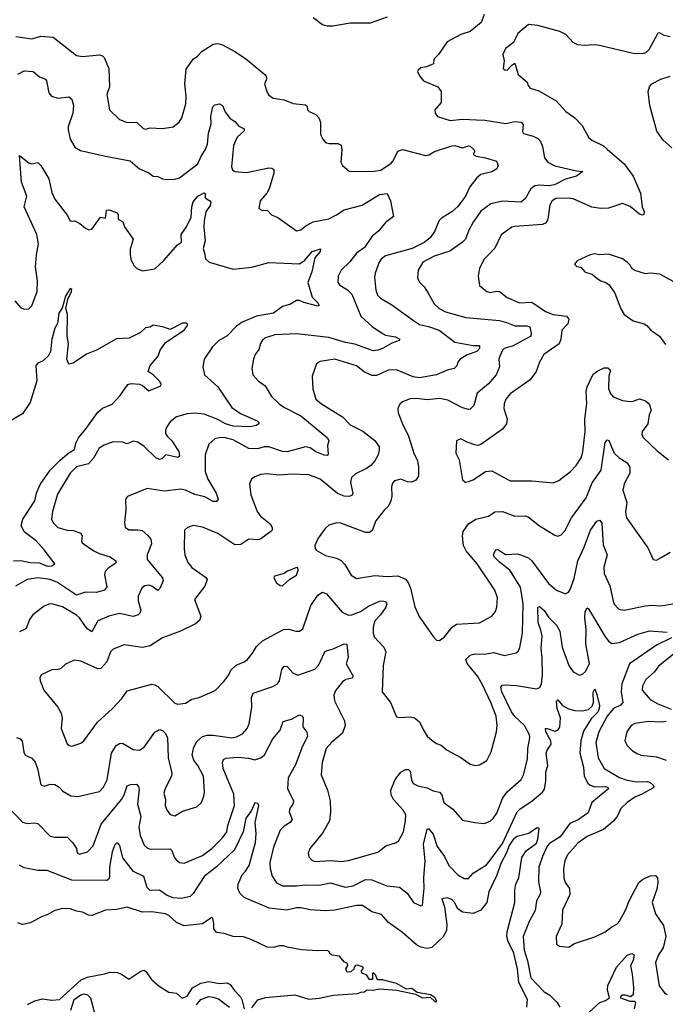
# Model space of a CAD drawing. Extents: x 2056909 to 2160450, y 827444 to 1016825.
# Tile 131 of 256: x 2125437 to 2129633, y 854084 to 860482. Entities that reach past the tile are written whole.
import ezdxf

# ---------------------------------------------------------------- set-up
doc = ezdxf.new("R2010")
doc.units = 0

msp = doc.modelspace()

# ---------------------------------------------------------------- linework, layer by layer
at = {"layer": '0CON10XD'}
for points in [[(2127825, 860497.3), (2127715, 860460), (2127585, 860458.5), (2127471.4, 860438.6), (2127435, 860440), (2127405, 860448.8), (2127345, 860493.3)], [(2128455.4, 860515), (2128435.9, 860464.1), (2128365, 860405.6), (2128303.8, 860386.2), (2128215, 860338.6), (2128158, 860255), (2128128.8, 860225), (2128125.9, 860194.1), (2128080, 860175), (2128045, 860168), (2128026.1, 860153.9), (2128023.3, 860145), (2128035, 860117.5), (2128062.5, 860085), (2128155, 860046), (2128176.2, 860015), (2128177.3, 859942.7), (2128136, 859895), (2128138, 859875), (2128152.7, 859852.7), (2128235, 859826.5), (2128315, 859834.6), (2128405, 859830.7), (2128459.5, 859829.5), (2128597.6, 859807.6), (2128655, 859819.4), (2128696.7, 859815), (2128710.3, 859800.3), (2128705.8, 859755), (2128712, 859742), (2128775.3, 859725.3), (2128805, 859710), (2128819.5, 859695), (2128835, 859656.7), (2128847.9, 859585), (2128868.6, 859555), (2128915, 859531.2), (2129055, 859498.9), (2129097.5, 859495), (2129055.3, 859464.7), (2128984.4, 859445.6), (2128912.1, 859407.9), (2128875, 859401.6), (2128815, 859407.4), (2128785, 859402.9), (2128758.1, 859381.9), (2128721.4, 859318.6), (2128695, 859295.6), (2128575, 859301.6), (2128498.9, 859285), (2128435, 859237.1), (2128383.7, 859166.3), (2128355.6, 859115), (2128334.6, 859055.4), (2128315.7, 859035), (2128232.2, 858977.8), (2128131.2, 858945), (2128056.2, 858905), (2128027.5, 858855), (2128022.9, 858805), (2128035, 858776.2), (2128065.8, 858745), (2128092.5, 858705), (2128130, 858635), (2128164.2, 858604.2), (2128205, 858583.1), (2128336.8, 858546.8), (2128556.1, 858526.1), (2128602, 858515), (2128655, 858492), (2128732.7, 858492.7), (2128751.9, 858485), (2128762.2, 858445), (2128760, 858425), (2128645, 858362.8), (2128585.3, 858344.7), (2128574.5, 858335), (2128556.9, 858295), (2128551.9, 858275), (2128554.4, 858225), (2128533.6, 858175), (2128485, 858114.6), (2128410, 858055), (2128387.8, 857975), (2128365, 857951.2), (2128355, 857948), (2128315, 857960.4), (2128219.5, 858009.5), (2128165, 858019.1), (2128085, 858010.5), (2128015, 858020.5), (2127975, 858018.9), (2127925, 857998), (2127907.1, 857982.9), (2127894, 857955), (2127897.7, 857927.7), (2127924.2, 857855), (2127963.5, 857775), (2127998.5, 857665), (2128021.8, 857615), (2128030, 857575), (2128030, 857515), (2128011.3, 857488.7), (2127985, 857475.6), (2127958.1, 857478.1), (2127915, 857495.7), (2127873.3, 857485), (2127860.5, 857469.5), (2127854.1, 857445.9), (2127856, 857385), (2127850, 857355), (2127830.7, 857319.3), (2127805.5, 857294.5), (2127750.8, 857225), (2127726.8, 857163.2), (2127711.2, 857148.8), (2127685, 857150), (2127525, 857210.8), (2127495, 857212), (2127445, 857196), (2127421.2, 857175), (2127377.3, 857112.7), (2127356, 857065), (2127356.2, 857045), (2127364.2, 857034.2), (2127425, 857000.6), (2127495, 856981.8), (2127526.5, 856966.5), (2127550.8, 856940.8), (2127591.9, 856871.9), (2127625, 856850), (2127745, 856870.9), (2127825, 856863.1), (2127895, 856867.8), (2127945, 856846.9), (2127962.5, 856825), (2127978, 856788), (2128005, 856666.7), (2128033.2, 856603.2), (2128123.9, 856473.9), (2128145, 856450), (2128165, 856447.5), (2128195, 856470), (2128246.8, 856533.2), (2128275, 856554.2), (2128425, 856563.3), (2128506.2, 856605), (2128530, 856635), (2128539.2, 856665), (2128541.4, 856725), (2128525.6, 856775), (2128410.3, 856945), (2128339.2, 857029.2), (2128322.5, 857065), (2128316, 857125), (2128319.6, 857155), (2128355, 857205.5), (2128402, 857235), (2128484.6, 857255.4), (2128525, 857284.4), (2128575, 857286.7), (2128655, 857256.5), (2128725, 857256.7), (2128741.7, 857251.7), (2128815, 857192.5), (2128915, 857131.2), (2128933.9, 857126.1), (2128955.6, 857134.4), (2128979.8, 857160.2), (2129024.2, 857245), (2129118.2, 857375), (2129158.3, 857471.7), (2129216.8, 857555), (2129242.7, 857735), (2129255, 857752.5), (2129267.1, 857747.1), (2129300.6, 857665), (2129334.1, 857634.1), (2129385, 857601.4), (2129403.6, 857573.6), (2129402.7, 857535), (2129366.8, 857465), (2129356.4, 857425), (2129382.9, 857345), (2129374.5, 857284.5), (2129380, 857245), (2129518.7, 857048.7), (2129553.6, 856973.6), (2129575, 856970), (2129611.4, 856988.6), (2129665, 857022)], [(2129665, 860370), (2129625, 860380), (2129596.4, 860396.4), (2129585, 860393.3), (2129526.7, 860285), (2129505, 860266.7), (2129485, 860260), (2129425, 860262), (2129205, 860313.6), (2129171.1, 860318.9), (2129105, 860313.8), (2129065, 860318.2), (2129034.1, 860334.1), (2128985.6, 860385), (2128947.5, 860405), (2128805.6, 860444.4), (2128745, 860451.4), (2128675, 860392.5), (2128647.1, 860332.9), (2128594, 860295), (2128576.7, 860255), (2128586.2, 860215), (2128578.6, 860165), (2128586.7, 860155), (2128606.1, 860153.9), (2128635, 860186.7), (2128655, 860200), (2128676.2, 860125), (2128736.2, 860075), (2128741.2, 860055), (2128755, 860036.7), (2128810.3, 860020.3), (2128924, 859955), (2128986, 859885), (2129045, 859844), (2129093.8, 859795), (2129135.8, 859715), (2129155, 859699.4), (2129231.1, 859661.1), (2129255, 859640.8), (2129365.5, 859545.5), (2129424.2, 859465), (2129471.1, 859355), (2129482.2, 859265), (2129495.7, 859235), (2129493.3, 859215), (2129485, 859211.9), (2129465, 859218.1), (2129405, 859267.3), (2129355, 859286.4), (2129265, 859257.5), (2129215, 859255.3), (2129155, 859264.1), (2129035, 859316.8), (2129005, 859321.8), (2128920.6, 859319.4), (2128897.5, 859305), (2128883.4, 859276.6), (2128870.4, 859185), (2128858.6, 859161.4), (2128835, 859150.9), (2128655, 859138.9), (2128635, 859132.9), (2128567.2, 859082.8), (2128525, 858998), (2128479.6, 858950.4), (2128455.8, 858925), (2128425, 858866.7), (2128415.9, 858814.1), (2128426.2, 858755), (2128474, 858715), (2128495, 858708.1), (2128535, 858717.5), (2128555, 858715.6), (2128606.3, 858676.3), (2128685, 858640.9), (2128766.3, 858646.3), (2128855, 858585.4), (2128905.3, 858565.3), (2128990, 858555), (2129005.6, 858535), (2129000.6, 858505), (2128960.6, 858465), (2128954.2, 858405), (2128944, 858375), (2128844.2, 858305), (2128815, 858256.7), (2128792.9, 858195), (2128755, 858140.8), (2128625, 858050), (2128597.1, 858015), (2128585.7, 857985), (2128584.2, 857955.8), (2128605.6, 857885.6), (2128600.6, 857855), (2128575, 857820), (2128435, 857720.8), (2128415, 857715.7), (2128395, 857719.2), (2128345, 857736), (2128305, 857757.5), (2128276.7, 857745), (2128272, 857665), (2128292.3, 857622.3), (2128315, 857492.5), (2128335, 857477.5), (2128355, 857480), (2128385, 857491.2), (2128465, 857545.8), (2128505, 857550.8), (2128625, 857484.3), (2128765, 857484.4), (2128905, 857473.1)], [(2125412.1, 860372.1), (2125515, 860357.5), (2125575, 860375.5), (2125655, 860367.8), (2125805, 860249.2), (2125845, 860242.5), (2125955, 860252.5), (2125975, 860246), (2125985.5, 860235.5), (2126016, 860165), (2126021.2, 860045), (2126004, 859995), (2126020, 859895), (2126085, 859832.5), (2126134.2, 859814.2), (2126195.8, 859815.8), (2126240, 859775), (2126255, 859770), (2126285, 859780), (2126365, 859773.8), (2126435, 859786), (2126474, 859815), (2126490, 859845), (2126516.1, 859935), (2126519.7, 859985), (2126510.9, 860065), (2126518.9, 860161.1), (2126563.8, 860225), (2126593.3, 860245), (2126622.7, 860277.3), (2126695, 860323.3), (2126725, 860326.2), (2126755, 860318.8), (2126835, 860274.3), (2126905, 860230), (2127030, 860125), (2127038, 860115), (2127040, 860095), (2127028, 860065), (2127041.9, 860021.9), (2127053.1, 859993.1), (2127085, 859972.5), (2127155, 859960), (2127215, 859938), (2127295, 859927.5), (2127305, 859920), (2127307.5, 859895), (2127317.5, 859885), (2127362.5, 859865), (2127380, 859845), (2127392.5, 859815), (2127392.5, 859735), (2127407.5, 859705), (2127424.2, 859684.2), (2127445, 859676.7), (2127505, 859676.7), (2127526.4, 859666.4), (2127531.2, 859635), (2127524.2, 859555), (2127534.5, 859534.5), (2127577.7, 859497.7), (2127724.6, 859494.6), (2127785, 859503.9), (2127850.9, 859549.1), (2127864.7, 859565.3), (2127895, 859628), (2127925, 859638.9), (2128075, 859598.6), (2128096.6, 859603.4), (2128132.5, 859625), (2128245, 859662.5), (2128265, 859664), (2128315, 859650), (2128355, 859661.2), (2128365, 859658.8), (2128390, 859635), (2128392.5, 859625), (2128383.3, 859605), (2128403.3, 859595), (2128465, 859584.2), (2128535, 859562.5), (2128546.5, 859535), (2128537.9, 859512.1), (2128505, 859493.1), (2128433.3, 859475), (2128408, 859455), (2128363.4, 859396.6), (2128334, 859335), (2128285, 859268.8), (2128245, 859232.5), (2128178.6, 859191.4), (2128163.9, 859176.1), (2128132.5, 859105), (2128105.5, 859065), (2128065, 859034.7), (2127988.1, 858995), (2127815, 858946.2), (2127786.9, 858925), (2127773.5, 858905), (2127747.8, 858835), (2127743.6, 858806.4), (2127751.9, 858725), (2127762.1, 858692.1), (2127781.7, 858671.7), (2127855, 858628.5), (2127997.4, 858527.4), (2128035, 858500.9), (2128095, 858488.4), (2128162.5, 858465), (2128265, 858386.5), (2128385, 858364.6), (2128426.2, 858365), (2128424.5, 858345), (2128407.3, 858325), (2128345, 858304.6), (2128299.2, 858275), (2128284.3, 858255.7), (2128277.6, 858232.4), (2128260, 858215), (2128215, 858204.2), (2128145, 858173.1), (2128035, 858154.5), (2127995, 858161.8), (2127885, 858207.2), (2127835, 858203.4), (2127755, 858170), (2127725, 858170), (2127675, 858193.5), (2127625, 858232.2), (2127485, 858276.2), (2127390.3, 858259.7), (2127366.2, 858245), (2127337.5, 858165), (2127342.7, 858082.7), (2127362, 858015), (2127398, 857985), (2127535, 857900), (2127585, 857848.9), (2127668.1, 857808.1), (2127745, 857747.1), (2127772.9, 857705), (2127774.3, 857685), (2127765.8, 857655), (2127745.4, 857614.6), (2127720, 857585), (2127690.8, 857565), (2127618.4, 857531.6), (2127594.1, 857505.9), (2127587.3, 857475), (2127603.1, 857405), (2127595, 857390.8), (2127577.1, 857382.9), (2127545, 857386.1), (2127502.4, 857402.4), (2127388.8, 857495), (2127315, 857523.3), (2127205, 857528.2), (2127125, 857522.5), (2127041.7, 857531.7)], [(2125425, 860127.5), (2125465, 860150), (2125525, 860144), (2125565, 860111.2), (2125603.3, 860095), (2125611.2, 860085), (2125626.1, 860006.1), (2125642.5, 859985), (2125685, 859971.9), (2125755, 859980), (2125774.7, 859964.7), (2125785.4, 859925), (2125780.9, 859875), (2125751.9, 859785), (2125750.6, 859765), (2125765.6, 859705), (2125795, 859652.5), (2125831.5, 859631.5), (2125995, 859594.6), (2126155, 859564.4), (2126215, 859511.8), (2126275.5, 859485.5), (2126305, 859464.3), (2126335, 859461.9), (2126365, 859447.1), (2126393.4, 859443.4), (2126445, 859444.4), (2126475, 859453.1), (2126595, 859545.8), (2126615.9, 859594.1), (2126645, 859638.8), (2126656.7, 859673.3), (2126663.8, 859745), (2126680.5, 859805), (2126678.1, 859855), (2126691.2, 859915), (2126705, 859928.8), (2126735, 859934.2), (2126754.4, 859924.4), (2126772.1, 859882.1), (2126801.8, 859841.8), (2126835, 859819.5), (2126860, 859790), (2126895, 859773.3), (2126895, 859760), (2126851.2, 859718.8), (2126827.1, 859665), (2126814.4, 859525), (2126820.8, 859505), (2126834.5, 859494.5), (2126910.6, 859489.4), (2127055, 859518.8), (2127075, 859516.4), (2127087.5, 859507.5), (2127089.4, 859485), (2127057.6, 859382.4), (2127044, 859355), (2126998.8, 859305), (2126990, 859255), (2127015, 859242.5), (2127045, 859243.3), (2127074.2, 859214.2), (2127115, 859196), (2127235, 859110), (2127265, 859116), (2127297.5, 859142.5), (2127345, 859169.2), (2127445, 859188.6), (2127496.9, 859213.1), (2127545, 859245.4), (2127663.6, 859276.4), (2127775, 859345.7), (2127825, 859351.9), (2127847.6, 859305), (2127867.1, 859202.9), (2127815, 859163.1), (2127770.5, 859109.5), (2127728.2, 859075), (2127678.1, 859001.9), (2127625, 858964.7), (2127581.7, 858908.3), (2127525.7, 858855), (2127507.8, 858815), (2127505.6, 858775), (2127516.6, 858756.6), (2127567.2, 858727.2), (2127595, 858698), (2127655, 858554.4), (2127727.4, 858487.4), (2127795, 858441.9), (2127815, 858432.1), (2127880.5, 858420.5), (2127907.5, 858405), (2127903, 858397), (2127855, 858380), (2127795, 858344.6), (2127765, 858333.6), (2127735, 858330.9), (2127615, 858373.6), (2127555, 858383.1), (2127445.7, 858415.7), (2127235, 858439.4), (2127095, 858432.9), (2127035.4, 858414.6), (2127015, 858400), (2127001.7, 858378.3), (2126990.7, 858339.3), (2126967.5, 858305), (2126955.8, 858275), (2126946, 858215), (2126951.2, 858175), (2126985.7, 858135.7), (2127033.2, 858103.2), (2127072.4, 858032.4), (2127123.3, 857985), (2127153.2, 857963.2), (2127265, 857906.5), (2127436.9, 857765), (2127445.6, 857745), (2127436.9, 857715), (2127442.5, 857657.5), (2127435, 857650.8), (2127415, 857652.1), (2127362.6, 857672.6), (2127325, 857699.1), (2127295, 857706.4), (2127175, 857673.3), (2127145, 857676.5), (2127057.1, 857707.1), (2127025, 857706.5), (2126983.2, 857693.2), (2126925, 857695.3), (2126825, 857752.4), (2126775.4, 857764.6), (2126743.8, 857766.2), (2126705, 857758.6), (2126667, 857723), (2126641.9, 857655), (2126641.5, 857545), (2126659.5, 857495), (2126714.4, 857405), (2126725.8, 857365), (2126715, 857350), (2126695, 857350.6), (2126640.1, 857380.1), (2126575, 857396.4), (2126515, 857424.6), (2126485, 857430.4), (2126377.9, 857417.9), (2126264.5, 857435.5), (2126137.7, 857382.3), (2126124, 857365), (2126125.8, 857295.8), (2126118.6, 857215), (2126123, 857183), (2126145.7, 857165.7), (2126205, 857167.8), (2126232.4, 857162.4), (2126270.5, 857130.5)], [(2129675, 859648.9), (2129619.1, 859699.2), (2129577.3, 859757.3), (2129532.5, 859925), (2129520.8, 860015), (2129530, 860045), (2129545.3, 860064.7), (2129603.8, 860096.2), (2129665.4, 860114.6)], [(2125405, 858653.8), (2125442.1, 858612.1), (2125465, 858600), (2125495, 858603.8), (2125515, 858622.5), (2125550, 858715), (2125552.9, 858785), (2125539.4, 858875), (2125545.5, 858954.5), (2125559.2, 859025), (2125547.3, 859085), (2125465.6, 859265), (2125483.8, 859335), (2125449.1, 859425), (2125435, 859600), (2125495, 859550.8), (2125515, 859545.8), (2125555, 859553.3), (2125573.3, 859535), (2125625, 859448), (2125645, 859358.8), (2125665, 859315.8), (2125748.3, 859208.3), (2125765, 859173.3), (2125795, 859174), (2125827.6, 859157.6), (2125865, 859126), (2125886.4, 859116.4), (2125905, 859120), (2125962, 859198), (2125995, 859192.5), (2126000, 859245), (2126015, 859247.1), (2126065, 859228.8), (2126075.8, 859215), (2126076.7, 859185), (2126107.3, 859167.3), (2126118.8, 859135), (2126173.8, 859055), (2126155, 858990), (2126154.3, 858955), (2126160, 858925), (2126179.2, 858885), (2126198.8, 858865), (2126235, 858849.2), (2126315, 858863.8), (2126372.7, 858917.3), (2126462, 859018), (2126487.5, 859035), (2126485.4, 859085), (2126521.3, 859135), (2126550.8, 859199.2), (2126554.6, 859264.6), (2126565, 859297.5), (2126595, 859334.3), (2126635, 859357.5), (2126641.7, 859351.7), (2126642.5, 859325), (2126673.3, 859305), (2126678.1, 859295), (2126674.3, 859275), (2126646.5, 859233.5), (2126635.5, 859175), (2126633.5, 859135), (2126642.9, 859045), (2126629.2, 858995), (2126639.2, 858955), (2126645, 858927.5), (2126667.5, 858905), (2126825, 858861.4), (2126946.6, 858873.4), (2127055, 858904.4), (2127255, 858895.4), (2127290.3, 858919.7), (2127338.5, 858975), (2127391.7, 858991.7), (2127390, 858975), (2127356.1, 858933.9), (2127335, 858842.5), (2127309.4, 858775), (2127338.3, 858678.3), (2127373.3, 858645), (2127382.5, 858625), (2127375, 858621.2), (2127283.2, 858643.2), (2127255, 858656), (2127235, 858656.2), (2127197.3, 858632.7), (2127145, 858618), (2127085.6, 858574.4), (2126975, 858556.2), (2126882.9, 858517.1), (2126845, 858490), (2126785, 858428.2), (2126728.9, 858395), (2126688.9, 858355), (2126635, 858276), (2126626.9, 858225), (2126637.1, 858175), (2126725, 858096.9), (2126815, 857961.4), (2126871.7, 857921.7), (2126979.2, 857875), (2126990, 857865), (2126990, 857855), (2126973.8, 857845), (2126935, 857836.4), (2126825, 857840.6), (2126775, 857855.2), (2126725, 857883), (2126635, 857918.2), (2126575, 857925.5), (2126525, 857921.5), (2126455, 857901.4), (2126415, 857867.5), (2126393.1, 857835), (2126384.3, 857815), (2126385, 857792.5), (2126394.2, 857775), (2126424.6, 857744.6), (2126471.8, 857675), (2126475.6, 857645), (2126465, 857636), (2126386, 857654), (2126361.4, 857628.6), (2126345, 857624.4), (2126321.9, 857635), (2126245, 857707.3), (2126205, 857735.4), (2126175, 857741.9), (2126135.5, 857724.5), (2126104.3, 857735.7), (2126045, 857738.9), (2125985, 857717.8), (2125953.5, 857696.5), (2125916.9, 857633.1), (2125884.2, 857595.8), (2125805, 857575.3), (2125764, 857536), (2125682.3, 857397.7), (2125648.8, 857285), (2125642.9, 857235), (2125655, 857211.2), (2125685, 857181.4), (2125745, 857165.6), (2125785, 857163.1), (2125835, 857145.8), (2125841.9, 857125), (2125838.1, 857095), (2125842.4, 857082.4), (2125919.3, 857029.3), (2125952.4, 857012.4), (2126025, 856992.3), (2126062.5, 856965), (2126062.9, 856955), (2126054.4, 856945), (2126012.5, 856917.5), (2125991.8, 856895), (2125987.9, 856875), (2126003.6, 856796.4), (2125987.1, 856775), (2125935, 856760), (2125865, 856761.5), (2125805, 856742.5), (2125683.3, 856825), (2125635, 856844.7), (2125555, 856854), (2125485.8, 856844.2), (2125409.4, 856800.6)], [(2129685, 858781.2), (2129597.3, 858827.3), (2129535, 858834), (2129505, 858831.2), (2129435, 858852), (2129416.2, 858865), (2129405, 858886.7), (2129385, 858906.7), (2129355, 858926.7), (2129265, 858957.5), (2129206.1, 858953.9), (2129175, 858960), (2129145.9, 858954.1), (2129060, 858915), (2129043, 858893), (2129058.3, 858878.3), (2129085, 858872.5), (2129111.7, 858841.7), (2129158.3, 858828.3), (2129189.5, 858799.5), (2129215, 858783.8), (2129247.5, 858775), (2129268.3, 858758.3), (2129306, 858705), (2129343.2, 858603.2), (2129365, 858566.2), (2129424.1, 858524.1), (2129495, 858506.2), (2129512.5, 858495), (2129540, 858465), (2129595.9, 858425.9), (2129635, 858370)], [(2125395.4, 856965.4), (2125445, 856968.5), (2125504.7, 856954.7), (2125565, 856952.8), (2125615, 856929.7), (2125645, 856932.5), (2125664, 856945), (2125596.5, 857036.5), (2125543.3, 857095), (2125465, 857154.4), (2125447.1, 857195), (2125456.2, 857235), (2125534.2, 857355), (2125544.8, 857405.2), (2125568.9, 857461.1), (2125635, 857554), (2125699.6, 857620.4), (2125755, 857666.2), (2125791.9, 857688.1), (2125803.2, 857735), (2125817.8, 857765), (2125868.8, 857825), (2125945, 857931.9), (2125975, 857957.5), (2126037.3, 857982.7), (2126090.6, 858039.4), (2126138.9, 858111.1), (2126162.1, 858117.9), (2126215, 858112.7), (2126234.1, 858104.1), (2126275, 858070), (2126355, 858103.3), (2126355.8, 858115), (2126345, 858132), (2126304.3, 858174.3), (2126272.5, 858195), (2126283.8, 858235), (2126336.2, 858295), (2126350, 858335), (2126384.2, 858385), (2126505, 858464.6), (2126527.9, 858495), (2126526.7, 858505), (2126519.2, 858509.2), (2126495, 858508.9), (2126415, 858469.5), (2126373.9, 858483.9), (2126305, 858497.5), (2126285, 858483.8), (2126255, 858480), (2126221.4, 858448.6), (2126147.3, 858412.7), (2126065, 858408.8), (2125935, 858334.2), (2125871.7, 858308.3), (2125785, 858250.8), (2125755, 858243.3), (2125742.9, 858275), (2125753.3, 858375), (2125745.4, 858425), (2125747.1, 858565), (2125735.6, 858605), (2125750, 858665), (2125774.3, 858715), (2125775, 858727.5), (2125765, 858736), (2125735, 858685.8), (2125713, 858607), (2125691.6, 858575), (2125682.7, 858507.3), (2125665, 858476.2), (2125644.7, 858405.3), (2125636.8, 858325), (2125620.8, 858295), (2125585, 858263.1), (2125555, 858250), (2125542.5, 858235), (2125547.5, 858135), (2125505, 857994), (2125455, 857920.8), (2125369.7, 857870.3)], [(2128905, 857473.1), (2128942.1, 857487.9), (2129016, 857545), (2129054.6, 857585.4), (2129086.2, 857633.8), (2129096.9, 857673.1), (2129111.8, 857805), (2129110.9, 857885), (2129122.9, 857987.1), (2129118.9, 858065), (2129124.8, 858095), (2129165, 858177.3), (2129195, 858200), (2129235, 858218.8), (2129258.8, 858218.8), (2129276, 858205), (2129265.4, 858164.6), (2129263.1, 858085), (2129274.5, 858055), (2129295, 858031.5), (2129355, 858007.5), (2129405, 857999.6), (2129425, 858001.8), (2129465, 858018.9), (2129505, 858004), (2129528.1, 857985), (2129540.4, 857945), (2129528.6, 857915), (2129520, 857855), (2129483.8, 857805), (2129480, 857785), (2129491.2, 857765), (2129580.5, 857680.5), (2129655, 857622.5)], [(2127041.7, 857531.7), (2127005, 857527.1), (2126965, 857512), (2126944.4, 857495.6), (2126930, 857465), (2126938.1, 857395), (2126980, 857285), (2127002.9, 857255), (2127064.2, 857205), (2127077.7, 857182.3), (2127078, 857165), (2127070, 857155), (2127005, 857108.1), (2126985, 857101.8), (2126925, 857107.1), (2126875, 857072.5), (2126835, 857069.4), (2126725, 857142.7), (2126625, 857183.1), (2126565, 857194.2), (2126528, 857182), (2126508.8, 857165), (2126505.8, 857044.2), (2126510.6, 857005), (2126528.6, 856955), (2126555, 856921.4), (2126645, 856860), (2126655.8, 856845), (2126640.2, 856799.8), (2126572.5, 856715), (2126614.2, 856605), (2126605, 856576.7), (2126580, 856555), (2126482.6, 856507.4), (2126365, 856464.3), (2126285, 856412), (2126235, 856402.5), (2126115, 856419.2), (2126045, 856391.4), (2126027, 856373), (2126002.1, 856307.9), (2125965, 856266.7), (2125943.8, 856263.8), (2125835, 856312.9), (2125790.5, 856319.5), (2125735, 856293.8), (2125703.3, 856265), (2125685, 856258.6), (2125645, 856257.5), (2125576.7, 856225), (2125568, 856205), (2125568.8, 856185), (2125593.8, 856125), (2125684.2, 856015), (2125707.1, 855975), (2125713.1, 855945), (2125705.8, 855875), (2125745, 855776.7), (2125757.5, 855765), (2125775, 855761.2), (2125835, 855780), (2125852.5, 855795), (2125942.6, 855917.4), (2126040.8, 856005), (2126100.2, 856069.8), (2126135, 856120), (2126295, 856163.8), (2126315, 856160), (2126335, 856149.2), (2126445, 856040.8), (2126465, 856032.9), (2126515, 856040.8), (2126555, 856067.1), (2126603.2, 856076.8), (2126706.8, 856123.2), (2126765, 856183.8), (2126795.8, 856225), (2126810, 856255), (2126843.4, 856286.6), (2126895, 856308), (2126918, 856325), (2126950.6, 856365), (2126975, 856408), (2127014.6, 856445.4), (2127150.6, 856519.4), (2127185, 856521.5), (2127232.3, 856507.7), (2127255, 856508.1), (2127276.8, 856523.2), (2127329.6, 856675), (2127375, 856741.4), (2127405, 856760.8), (2127430.9, 856750.9), (2127532.6, 856632.6), (2127575, 856612.2), (2127595, 856613.6), (2127652.5, 856635), (2127705, 856670.4), (2127775, 856702.7), (2127795, 856706.2), (2127815, 856701.4), (2127822.5, 856685), (2127816.4, 856665), (2127782.3, 856615), (2127745.4, 856575), (2127733.6, 856533.6), (2127733.3, 856495), (2127741.7, 856471.7), (2127803.8, 856403.8), (2127816.9, 856375), (2127799.5, 856285), (2127793.8, 856113.8), (2127848, 856045), (2127885, 855952.5), (2127905, 855946.2), (2127975, 855952), (2128002.5, 855945), (2128035, 855918.8), (2128058.3, 855868.3), (2128085.7, 855825.7), (2128117, 855797), (2128145, 855778), (2128176.6, 855766.6), (2128215, 855734), (2128305, 855688), (2128364.4, 855644.4), (2128395, 855635.8), (2128425, 855640), (2128472.7, 855667.3), (2128501.4, 855725), (2128536.3, 855853.7), (2128540, 855895), (2128532.9, 855955), (2128500, 856045), (2128445, 856160), (2128413.6, 856213.6), (2128345, 856298), (2128337.1, 856325), (2128365, 856353.1), (2128395, 856360.9), (2128455, 856359.1), (2128518.6, 856368.6), (2128585, 856349.5), (2128663.4, 856366.6), (2128678.9, 856381.1), (2128688.2, 856401.8), (2128704.2, 856495.8), (2128710, 856685), (2128691.3, 856795), (2128621.8, 856905), (2128555, 856956.6), (2128521.5, 856991.5), (2128516.6, 857005), (2128525, 857025.6), (2128535, 857039.4), (2128545, 857039.1), (2128595, 857006.2), (2128675, 857010), (2128745, 856984.4), (2128765, 856965.8), (2128875, 856818.9), (2128925, 856775.6), (2128985, 856750), (2129005, 856762.5), (2129015, 856780), (2129040.2, 856849.8), (2129063.8, 856965), (2129106.5, 857055), (2129147.9, 857165), (2129188, 857222), (2129208.7, 857228.7), (2129220.7, 857210.7), (2129229.5, 857069.5), (2129254.5, 857005), (2129233.5, 856925), (2129235, 856882.5), (2129273.6, 856803.6), (2129299.5, 856685), (2129331.7, 856651.7), (2129365, 856645.6), (2129505, 856672.9), (2129545, 856676.9), (2129605, 856672.7), (2129682.5, 856685)], [(2126270.5, 857130.5), (2126288.5, 857105), (2126292.7, 857075), (2126265.6, 857005), (2126265.6, 856975), (2126365.6, 856855), (2126368.9, 856835), (2126347.5, 856785), (2126335, 856772.9), (2126295, 856800.8), (2126275, 856806.6), (2126247.5, 856802.5), (2126231.5, 856788.5), (2126206.4, 856735), (2126206.5, 856705), (2126224.3, 856645), (2126218, 856625), (2126206.2, 856615), (2126175, 856603.8), (2126085, 856623.5), (2126015, 856605.6), (2125944.4, 856575), (2125905, 856504), (2125875, 856524.2), (2125825.4, 856595), (2125805, 856611.3), (2125715, 856665.5), (2125645, 856685.6), (2125625, 856684.3), (2125595, 856671.4), (2125522.5, 856615), (2125500.8, 856585), (2125478, 856525), (2125435.5, 856504.5)], [(2127145, 856803.3), (2127193.6, 856846.4), (2127235, 856872.5), (2127247.5, 856905), (2127245, 856920), (2127235, 856922.5), (2127173.3, 856896.7), (2127155, 856882.5), (2127093.6, 856866.4), (2127087.5, 856855), (2127105, 856822.5), (2127130, 856805), (2127145, 856803.3)], [(2125415, 855816.7), (2125438.9, 855808.9), (2125453, 855793), (2125462.6, 855722.6), (2125471.7, 855701.7), (2125515, 855682.5), (2125536.7, 855656.7), (2125552.5, 855615), (2125575, 855510), (2125595, 855500.8), (2125635, 855513.1), (2125665, 855511.9), (2125694, 855495), (2125717.8, 855467.8), (2125768.7, 855438.7), (2125815, 855433.1), (2125955, 855465.8), (2125981.9, 855495), (2126005, 855541.2), (2126032.8, 855715), (2126063.1, 855765), (2126085, 855778.9), (2126105, 855780), (2126175, 855740), (2126216.1, 855733.9), (2126245, 855754.4), (2126315, 855851.4), (2126345, 855869.2), (2126365, 855862), (2126382.5, 855845), (2126396.9, 855816.9), (2126402.2, 855685), (2126425.5, 855585), (2126423.6, 855565), (2126381.5, 855485), (2126373.3, 855455), (2126384.2, 855415), (2126382.9, 855375), (2126392.5, 855345), (2126415, 855316), (2126445, 855308), (2126495, 855337.5), (2126587.5, 855367.5), (2126618, 855395), (2126634.3, 855435), (2126636.9, 855465), (2126632.2, 855565), (2126595.6, 855635), (2126569.2, 855669.2), (2126558.5, 855705), (2126568.2, 855755), (2126588.3, 855791.7), (2126625, 855823.3), (2126655, 855831.8), (2126695, 855833.1), (2126814.6, 855815.4), (2126845, 855822.2), (2126885, 855841.1), (2126914.7, 855875.3), (2126927.7, 855905), (2126946.2, 856015), (2126943.1, 856076.9), (2126954.7, 856105.3), (2127082.1, 856147.9), (2127113.2, 856166.8), (2127126.4, 856185), (2127141.1, 856258.9), (2127155, 856280), (2127175, 856279.2), (2127215, 856234.5), (2127245, 856222.7), (2127355, 856262.1), (2127380.5, 856289.5), (2127415, 856366.2), (2127425, 856378), (2127444.2, 856385.8), (2127475, 856392.9), (2127545, 856425.5), (2127563.1, 856423.1), (2127571.7, 856338.3), (2127558.1, 856295), (2127604.2, 856215), (2127596.7, 856203.3), (2127555.7, 856194.3), (2127535, 856179.2), (2127490.6, 856125), (2127477.8, 856095), (2127483.3, 856055), (2127546.9, 855925), (2127553.3, 855895), (2127534.3, 855845), (2127465, 855786.9), (2127428.1, 855745), (2127402.2, 855655), (2127395.8, 855575), (2127438, 855475), (2127455.7, 855405.7), (2127457.1, 855335), (2127449.4, 855275), (2127405.4, 855194.6), (2127322.5, 855095), (2127312.5, 855065), (2127315, 855042.5), (2127335, 855020), (2127355, 855012.5), (2127386.6, 855013.4), (2127465, 855017.8), (2127525, 855011.1), (2127575, 855018.9), (2127765, 855072.5), (2127816.7, 855113.3), (2127885, 855134.3), (2127902.1, 855147.9), (2127931.1, 855205), (2127945.5, 855275), (2127946.5, 855315), (2127928.9, 855345), (2127866.7, 855415), (2127851.1, 855445), (2127849.1, 855475), (2127877.5, 855545), (2127915, 855592.2), (2127945, 855609.4), (2127965, 855609.2), (2127975, 855598.8), (2127982.4, 855542.4), (2127995, 855518.1), (2128024.1, 855504.1), (2128085, 855490.9), (2128125, 855471.2), (2128165, 855462.9), (2128181.4, 855445), (2128194.6, 855394.6), (2128252.6, 855352.6), (2128315, 855280), (2128396.1, 855263.9), (2128455, 855257.5), (2128495, 855274.2), (2128515, 855290.8), (2128537.3, 855325), (2128575, 855421.4), (2128605.7, 855465), (2128695.7, 855545), (2128711.9, 855575), (2128736.8, 855676.8), (2128739.1, 855745), (2128752.1, 855815), (2128749.6, 855835), (2128718.9, 855895), (2128655, 855953.1), (2128633.2, 855983.2), (2128570.3, 856115), (2128564.5, 856145), (2128573.6, 856156.4), (2128595, 856158.9), (2128665, 856155.4), (2128795, 856133.3), (2128818.3, 856141.7), (2128828.5, 856165), (2128835.3, 856225), (2128833.2, 856335), (2128825.4, 856395), (2128832.2, 856477.8), (2128823.8, 856513.8), (2128806.1, 856565), (2128803.6, 856665), (2128815, 856668.1), (2128845, 856642.9), (2128875, 856598.6), (2128925, 856546.9), (2128947.4, 856507.4), (2128962.5, 856405), (2129006.2, 856285), (2129035, 856244.4), (2129075, 856221.9), (2129095, 856228.1), (2129115, 856245.6), (2129140, 856295), (2129116.5, 856425), (2129118.3, 856518.3), (2129109.1, 856595), (2129112.7, 856635), (2129125, 856660), (2129135, 856653.8), (2129239.1, 856475), (2129263.6, 856443.6), (2129285, 856428.5), (2129335, 856433.9), (2129455, 856489.5), (2129530.3, 856509.7), (2129645, 856501.1)], [(2129674.4, 856465), (2129575, 856417.1), (2129399.7, 856295), (2129350.8, 856165), (2129346.9, 856115), (2129357.3, 856045), (2129342, 856028), (2129296.2, 856005), (2129255.9, 855955), (2129201.1, 855855), (2129181.7, 855785), (2129196.6, 855685), (2129235.7, 855615), (2129335, 855556.4), (2129385, 855540), (2129445, 855529.2), (2129517.9, 855532.1), (2129535, 855525.5), (2129557.3, 855505), (2129558.8, 855495), (2129552.6, 855487.4), (2129481.7, 855448.3), (2129435, 855430), (2129384.4, 855395), (2129343.6, 855355), (2129322.6, 855307.4), (2129298.1, 855275), (2129230.7, 855219.3), (2129125, 855173.5), (2129065, 855131.5), (2128998.5, 855055), (2128979.6, 855015), (2128971.2, 854965), (2128972.7, 854905), (2128981.8, 854875), (2129010, 854835), (2129013.1, 854796.9), (2128965.6, 854695), (2128960, 854605), (2128924, 854525), (2128926.7, 854475), (2128945, 854461.2), (2129005.6, 854454.4), (2129042.4, 854477.6), (2129175, 854521.9), (2129243.3, 854555), (2129285, 854587.5), (2129318.8, 854605), (2129335, 854624), (2129375.5, 854695), (2129397.5, 854755), (2129461.4, 854875), (2129485, 854895.5), (2129535, 854918.1), (2129570.6, 854920.6), (2129583.1, 854905), (2129585.5, 854875.5), (2129578.3, 854831.7), (2129548.9, 854745), (2129570.6, 854670.6), (2129622.5, 854595), (2129636.2, 854525), (2129619.4, 854450.6), (2129588.9, 854405), (2129568.5, 854355), (2129593.6, 854203.6), (2129627.5, 854157.5), (2129645, 854148)], [(2129694.5, 856365), (2129588.6, 856281.4), (2129562.9, 856245), (2129506.9, 856195), (2129485, 856150), (2129483.1, 856125), (2129535, 856064.4), (2129585, 856036.7), (2129672.1, 856002.1)], [(2128501.9, 855028.1), (2128575, 855129.2), (2128670.4, 855335), (2128687.7, 855352.3), (2128768.5, 855405), (2128835, 855461.8), (2128848.2, 855481.8), (2128857.2, 855535), (2128856.9, 855593.1), (2128869.1, 855635), (2128858.1, 855715), (2128864.4, 855735.6), (2128892.1, 855775), (2128888.6, 855795), (2128856.5, 855855), (2128854.4, 855875), (2128865, 855876.5), (2128915, 855858.5), (2128935, 855865.7), (2128948.5, 855885), (2128952.9, 855945), (2128930.3, 856005), (2128926, 856054), (2128935, 856061.2), (2128965.6, 856025), (2129005, 856003.6), (2129045, 855992.9), (2129095, 855990), (2129135, 855999.4), (2129158.8, 856021.2), (2129166.7, 856045), (2129165, 856112.5), (2129175, 856133.3), (2129187.1, 856097.1), (2129204.6, 856025), (2129203.4, 856005), (2129195, 855982.3), (2129150.8, 855939.2), (2129101.2, 855858.8), (2129083.9, 855795), (2129077.3, 855715), (2129101.6, 855625), (2129105.3, 855565), (2129129.5, 855519.5), (2129145, 855506.9), (2129175, 855496.6), (2129245, 855497.8), (2129257.5, 855495), (2129265.6, 855485), (2129155.7, 855395), (2129132.2, 855327.8), (2129067.9, 855282.1), (2129012.6, 855257.4), (2128948.9, 855171.1), (2128880.9, 855129.1), (2128865, 855111.9), (2128834, 855045), (2128811.8, 854975), (2128808.9, 854878.9), (2128821.8, 854815), (2128817.5, 854795), (2128795.5, 854755), (2128787, 854693), (2128748.1, 854621.9), (2128710.3, 854525), (2128715.6, 854435), (2128736.9, 854366.9), (2128760, 854255), (2128845, 854165.6), (2128882.8, 854142.8), (2128927.4, 854097.4), (2128946.7, 854065)], [(2125361.4, 855365), (2125455, 855267.8), (2125485, 855258.5), (2125535, 855263.1), (2125555, 855258.6), (2125635.5, 855175.5), (2125665, 855168.9), (2125745, 855168.6), (2125780.8, 855135), (2125806.2, 855095), (2125810, 855065), (2125825, 855058.8), (2125876.7, 855075), (2125915, 855113.8), (2125966.3, 855253.7), (2126099.3, 855415), (2126116.2, 855445), (2126135, 855504), (2126157.1, 855512.9), (2126195, 855514), (2126208.3, 855498.3), (2126212.2, 855482.2), (2126203.1, 855385), (2126224.7, 855305), (2126211.8, 855235), (2126219.4, 855179.4), (2126245, 855117.1), (2126265, 855099.4), (2126285, 855091.5), (2126414.5, 855094.5), (2126425, 855083.8), (2126440.2, 855040.2), (2126452.8, 855022.8), (2126475.7, 855005.7), (2126505, 855000), (2126625, 855051.5), (2126686.5, 855095), (2126755.4, 855165), (2126782.3, 855205), (2126790, 855245), (2126832.9, 855375), (2126828.8, 855448.8), (2126758.2, 855615), (2126755.4, 855654.6), (2126762.2, 855675), (2126776.2, 855683.8), (2126855, 855689.7), (2126923.5, 855683.5), (2126965, 855673.1), (2127004.2, 855685), (2127027.8, 855705), (2127081.4, 855808.6), (2127129.4, 855865), (2127149.7, 855920.3), (2127203.9, 855936.1), (2127255, 855964), (2127275.6, 855955.6), (2127280, 855945), (2127276.2, 855886.2), (2127302.9, 855852.9), (2127306.7, 855825), (2127270.6, 855749.4), (2127229.4, 855640.6), (2127182.7, 855555), (2127176.4, 855485), (2127215.5, 855405), (2127212.7, 855385), (2127193.5, 855355), (2127188.5, 855335), (2127207.1, 855285), (2127194.2, 855265), (2127155, 855241.8), (2127129.5, 855215), (2127086.2, 855105), (2127063.3, 855005), (2127065.4, 854965.4), (2127077, 854917), (2127105, 854871.9), (2127145, 854852.7), (2127235, 854853.2), (2127295, 854860.9), (2127385, 854857.7), (2127455, 854872.3), (2127555.3, 854844.7), (2127603.5, 854853.5), (2127685, 854893.5), (2127725, 854892.7), (2127823.9, 854853.9), (2127905, 854844.4), (2127955.7, 854805), (2127995.5, 854745.5), (2128045, 854724.2), (2128055, 854726.7), (2128065.9, 854835), (2128064.1, 854905), (2128071.9, 855015), (2128060.8, 855125), (2128085, 855222.5), (2128095, 855226.2), (2128125, 855188.8), (2128149.3, 855109.3), (2128197.1, 855045), (2128225.9, 854985.9), (2128285, 854925.8), (2128325, 854902), (2128355, 854900.8), (2128385, 854935.8), (2128470.2, 854989.8), (2128501.9, 855028.1)], [(2129637.9, 855922.1), (2129605, 855916.7), (2129525, 855921.2), (2129435, 855907.8), (2129412, 855895), (2129382.9, 855855), (2129371.2, 855795), (2129386.2, 855765), (2129420.7, 855730.7), (2129445, 855715.8), (2129475, 855702.9), (2129575, 855690.6), (2129639.8, 855669.8)], [(2128733.8, 854065), (2128737.2, 854115), (2128681.1, 854225), (2128671.7, 854315), (2128648.5, 854415), (2128611.2, 854491.2), (2128603.2, 854525), (2128605.3, 854555), (2128654.6, 854745), (2128654.2, 854825.8), (2128660.7, 854865), (2128681.5, 854905), (2128701.7, 855038.3), (2128729.1, 855080.9), (2128795, 855130), (2128805, 855157.5), (2128813, 855223), (2128805, 855230), (2128795, 855228), (2128746.8, 855193.2), (2128670.8, 855175), (2128645, 855155.3), (2128617.5, 855115), (2128601.5, 855068.5), (2128565, 854999.2), (2128538.2, 854921.8), (2128487.1, 854815), (2128474.1, 854745), (2128433.6, 854695), (2128385, 854674.2), (2128315, 854682.4), (2128284.8, 854704.8), (2128262.5, 854745), (2128245, 854763.8), (2128214.5, 854775.5), (2128180.3, 854769.7), (2128197.6, 854717.6), (2128212.7, 854602.8), (2128211.8, 854565), (2128192.1, 854525), (2128115, 854453.3), (2128084.4, 854445.6), (2128045, 854454.4), (2128015, 854469.4), (2127925, 854550.8), (2127835, 854614.2), (2127788.1, 854668.1), (2127724.6, 854684.6), (2127665, 854725.6), (2127625, 854725.4), (2127485, 854696.1), (2127425, 854691.1), (2127325, 854698.5), (2127265, 854711.2), (2127235, 854710.8), (2127174, 854696), (2127057.8, 854707.8), (2126895, 854777.8), (2126866.5, 854805), (2126855.4, 854835), (2126856.7, 854865), (2126883.3, 854925), (2126905, 854949.1), (2126929, 854985), (2126970.4, 855135), (2126973.8, 855193.8), (2126966.7, 855265), (2126990.8, 855375), (2126985, 855388.8), (2126965, 855393.8), (2126940.4, 855339.6), (2126905.9, 855294.1), (2126890, 855205), (2126832.1, 855087.9), (2126715, 854975.9), (2126635.8, 854915), (2126565, 854802.9), (2126545.5, 854784.5), (2126488.9, 854771.1), (2126435, 854775.3), (2126395, 854790.7), (2126345, 854825.5), (2126285, 854823.3), (2126265, 854842), (2126242.9, 854915), (2126176.9, 854946.9), (2126108, 855035), (2126088.2, 855115), (2126075, 855130), (2126065, 855130), (2126055, 855119.2), (2126037.7, 855075), (2126020.9, 854975), (2126019.3, 854910.7), (2126014, 854895), (2126002.7, 854887.3), (2125775, 854890.8), (2125615, 854953.1), (2125555, 854952.9), (2125465, 854971.1), (2125435, 854988.1)], [(2126945, 854060), (2126985, 854112.5), (2127035, 854128.4), (2127225, 854144.1), (2127315, 854116.7), (2127383.3, 854123.3), (2127475, 854142.5), (2127634.2, 854154.2), (2127655, 854163.3), (2127676.4, 854163.6), (2127695, 854176.7), (2127735, 854175.8), (2127775, 854183.8), (2127887.5, 854175), (2128008.8, 854148.8), (2128055, 854125.7), (2128105, 854130.8), (2128135, 854102.5), (2128145, 854100), (2128145, 854107.5), (2128135, 854127.1), (2128106.7, 854145), (2128020, 854160), (2127985, 854185.7), (2127951.2, 854181.2), (2127885, 854219.4), (2127795, 854242), (2127762.3, 854242.3), (2127750, 854275), (2127737, 854287), (2127730, 854285), (2127730, 854245), (2127710, 854245), (2127690, 854275), (2127660, 854285), (2127658.3, 854301.7), (2127670, 854315), (2127670, 854325), (2127635, 854337.5), (2127620, 854335), (2127610, 854325), (2127608.3, 854311.7), (2127590, 854295), (2127565, 854293.3), (2127557.5, 854315), (2127570, 854335), (2127568.3, 854348.3), (2127545, 854360), (2127515, 854396.7), (2127465, 854402.5), (2127450, 854415), (2127450, 854425), (2127435, 854432.5), (2127375, 854430), (2127268.3, 854438.3), (2127175, 854453.8), (2127153, 854463), (2127125, 854463.3), (2127085, 854452), (2127045, 854454), (2126945, 854503.3), (2126892, 854522), (2126824.3, 854524.3), (2126765, 854544), (2126715, 854551.2), (2126698.8, 854575), (2126698.3, 854608.3), (2126691.7, 854641.7), (2126685, 854647.5), (2126624.5, 854605.5), (2126505, 854593.8), (2126455, 854614.6), (2126405, 854661.5), (2126385, 854672.5), (2126295, 854683.8), (2126235, 854681.8), (2126135, 854715.8), (2126065, 854700.5), (2125995, 854695.4), (2125905, 854660.8), (2125883, 854663), (2125845, 854682), (2125805, 854688.6), (2125765, 854704.3), (2125714.3, 854705.7), (2125665, 854694), (2125615, 854664), (2125578.6, 854651.4), (2125507.3, 854612.7), (2125455, 854602.5), (2125425, 854612.5)], [(2129118.8, 854015), (2129206.7, 854095), (2129245, 854108.1), (2129270, 854125), (2129256.7, 854175), (2129258.9, 854205), (2129315.7, 854325), (2129385, 854402.5), (2129415, 854414.4), (2129431.4, 854405), (2129425, 854368.8), (2129408, 854335), (2129418.5, 854278.5), (2129427.1, 854192.9), (2129424, 854145), (2129408, 854132), (2129375, 854143.8), (2129355, 854143.3), (2129345, 854136.7), (2129341.2, 854125), (2129402.5, 854105), (2129435, 854103.8), (2129439.4, 854095), (2129431.5, 854055)], [(2125486.8, 854083.2), (2125535, 854106.7), (2125585, 854119), (2125645, 854109.6), (2125696.3, 854113.7), (2125836.9, 854243.1), (2125875, 854259.1), (2125987.7, 854282.3), (2126025, 854292.3), (2126069.5, 854289.5), (2126098.5, 854278.5), (2126145, 854247.5), (2126225, 854299.2), (2126245, 854304.3), (2126257.4, 854297.4), (2126293.9, 854245), (2126342.2, 854202.2), (2126405, 854163.3), (2126455.4, 854155.4), (2126492.4, 854122.4), (2126525, 854136.5), (2126559.5, 854190.5), (2126615, 854221), (2126665, 854231.9), (2126735, 854219.7), (2126785, 854223.8), (2126805, 854213.3), (2126832.2, 854172.2), (2126871.9, 854131.9), (2126881.1, 854115), (2126895, 854053.1)], [(2125768.2, 854045), (2125790, 854115), (2125835, 854145.4), (2125855, 854151.5), (2125878, 854145), (2125895.8, 854125), (2125920, 854035)], [(2126585, 854080.5), (2126614.6, 854115), (2126665, 854133.9), (2126695, 854130.7), (2126728.2, 854118.2), (2126801.2, 854065)]]:
    msp.add_lwpolyline(points, dxfattribs=at)

doc.saveas('drawing.dxf')
